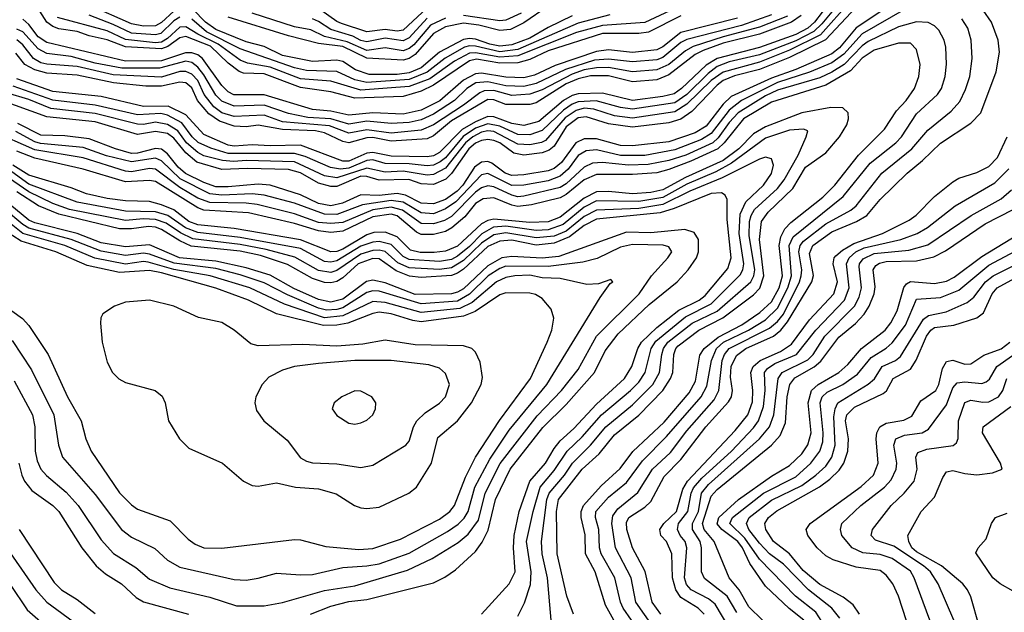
# Model space of a CAD drawing. Header units: inches. Extents: x 884549 to 1028252, y 526810 to 653624.
# Tile 109 of 256: x 942180 to 945441, y 556676 to 558638. Entities that reach past the tile are written whole.
import ezdxf

# ---------------------------------------------------------------- set-up
doc = ezdxf.new("R2010")
doc.units = ezdxf.units.IN
doc.header["$MEASUREMENT"] = 0
doc.layers.add('A9545', color=7, linetype='Continuous')

msp = doc.modelspace()

# ---------------------------------------------------------------- linework, layer by layer
at = {"layer": 'A9545', "color": 5}
for points, elevation in [([(944930, 558737.8), (944836.2, 558623.8), (944810, 558599.1), (944750, 558568.2), (944630, 558521.6), (944530, 558498.2), (944490, 558482.9), (944459.8, 558460.2), (944389, 558390), (944350, 558363.3), (944210, 558341.6), (944170, 558347), (944089.1, 558369.1), (944030, 558366.2), (944010, 558358.4), (943981.3, 558338.7), (943910, 558270.7), (943870, 558256.7), (943830, 558257.4), (943770, 558285.7), (943730, 558293.7), (943690, 558278.8), (943649.2, 558250.8), (943590, 558180.6), (943572.7, 558167.3), (943550, 558156.6), (943530, 558153.7), (943470, 558161.1), (943390, 558161.4), (943350, 558173.5), (943330, 558172.1), (943270, 558146), (943242.8, 558142.8), (943209, 558149), (943125.4, 558185.4), (943090, 558195.5), (942870, 558195.2), (942812.8, 558212.8), (942771.5, 558231.5), (942751.6, 558250), (942717, 558297), (942670, 558321.6), (942647.1, 558327.1), (942570, 558323), (942430, 558355.4), (942290, 558371.3), (942158, 558418)], 3340), ([(944888.8, 558730), (944812.2, 558630), (944789.9, 558610.1), (944750, 558589.3), (944630, 558545.4), (944490, 558510), (944453, 558487), (944371.9, 558410), (944347, 558393), (944310, 558383.2), (944210, 558371), (944110, 558394.8), (944030, 558392.7), (944010, 558386.7), (943981.5, 558370), (943899, 558301), (943850, 558287.3), (943810, 558294.2), (943750, 558316.6), (943730, 558317.4), (943690, 558300.4), (943645.9, 558274.1), (943570, 558198.7), (943550, 558187.8), (943530, 558183.8), (943410, 558185.7), (943350, 558198.8), (943330, 558196.4), (943270, 558169.6), (943250, 558169.8), (943110, 558222.5), (943010, 558220.3), (942950, 558223.8), (942890, 558219.3), (942870, 558222.8), (942790, 558257.9), (942730, 558323), (942671.9, 558351.9), (942590, 558350.4), (942450, 558383.2), (942290, 558400.5), (942170, 558442.6)], 3320), ([(944930, 558698.4), (944831.7, 558588.3), (944730, 558536.8), (944630, 558497.2), (944510, 558464.7), (944470, 558437), (944390, 558357.9), (944350, 558333.1), (944210, 558311.5), (944150, 558319.3), (944082, 558342), (944050, 558345.5), (944022.7, 558337.3), (943986.9, 558313.1), (943921.8, 558238.2), (943908.7, 558231.3), (943870, 558223.9), (943830, 558225.4), (943750, 558267.4), (943730, 558269.7), (943710, 558265.7), (943680.5, 558250), (943656.6, 558230), (943590, 558146.6), (943550, 558125.1), (943530, 558122.8), (943450, 558136.5), (943390, 558133), (943330, 558146.9), (943230, 558114.9), (943190, 558121.4), (943090, 558167.6), (942931.5, 558171.5), (942888.2, 558168.2), (942852, 558172.1), (942790, 558187.1), (942770, 558197.8), (942732.7, 558230), (942703.6, 558270), (942670, 558291.3), (942630, 558298.4), (942590, 558291.1), (942570, 558292), (942430, 558327.3), (942283.6, 558343.7), (942210, 558374), (942135.8, 558395.8)], 3360), ([(945110, 558717.6), (944950, 558610.5), (944895.1, 558544.9), (944870, 558524.5), (944750, 558473), (944670, 558444.9), (944536.5, 558383.5), (944510, 558358.8), (944454, 558286), (944417, 558263), (944330, 558233.6), (944210, 558220.3), (944170, 558221.9), (944090, 558243.1), (944050, 558243.8), (944021.9, 558230), (943974.9, 558165.1), (943950, 558145.3), (943930, 558137.6), (943850, 558124), (943810, 558122.6), (943788.2, 558130), (943743.3, 558163.3), (943730, 558168.6), (943710, 558166.2), (943686.2, 558150), (943647.6, 558090), (943629.3, 558070), (943590, 558042.4), (943550, 558028.2), (943510, 558030.1), (943457.3, 558057.3), (943430, 558062.8), (943370, 558056.2), (943310, 558058.2), (943249.5, 558030.5), (943210, 558021.9), (943170, 558030), (943110, 558058.6), (943010, 558090.1), (942970, 558093.8), (942870, 558084.2), (942830, 558085.1), (942790, 558098.5), (942728.7, 558128.7), (942705.1, 558150), (942670, 558193.8), (942650, 558208.9), (942630, 558211.4), (942570, 558195.9), (942550, 558195), (942497.2, 558210), (942410, 558243.5), (942330, 558253.8), (942250, 558255.8), (942174.3, 558294.3)], 3420), ([(944950, 558679.8), (944848.2, 558571.8), (944730, 558512.3), (944630, 558473.1), (944547.4, 558452.6), (944510, 558436.2), (944490, 558421.4), (944406, 558334), (944370, 558309.1), (944330, 558296.1), (944210, 558281.7), (944130, 558293.2), (944056.3, 558316.3), (944030, 558313.2), (943990, 558283.3), (943950, 558219.7), (943934, 558206), (943910, 558197.3), (943850, 558189.2), (943816.6, 558196.6), (943770, 558230), (943750, 558238.1), (943730, 558241.5), (943710, 558238.4), (943690, 558229.3), (943667.1, 558210), (943610, 558129.3), (943591.2, 558110), (943550, 558092.3), (943510, 558094.4), (943468.5, 558108.5), (943370, 558106.9), (943330, 558119.1), (943310, 558119.7), (943230, 558086.2), (943210, 558085.3), (943170, 558096.4), (943110, 558131.2), (943070, 558142.2), (942934.1, 558145.9), (942850, 558141.7), (942766.6, 558166.6), (942730, 558197.3), (942690, 558246), (942670, 558260.8), (942630, 558267.8), (942570, 558258.2), (942430, 558300.3), (942270, 558316.8), (942112.7, 558372.7)], 3380), ([(945110, 558671.8), (944970, 558590.7), (944910, 558524.1), (944870, 558495), (944795.4, 558464.6), (944689.9, 558430.1), (944570, 558370.9), (944530, 558338.6), (944470, 558261), (944438.4, 558241.6), (944350, 558207.5), (944250, 558188.6), (944170, 558188.7), (944090, 558207.7), (944056, 558204), (944030, 558188.2), (943996.4, 558143.6), (943970, 558120), (943930, 558104.4), (943850, 558090), (943810, 558089.6), (943730, 558128.3), (943710, 558124.1), (943624.5, 558035.5), (943590, 558011.4), (943550, 557995.8), (943510, 557998.4), (943450, 558033.5), (943410, 558039.2), (943315.1, 558024.9), (943230, 557993.2), (943190, 557993.9), (943090, 558030.3), (942990, 558057.2), (942950, 558061), (942850, 558056.8), (942810, 558061.3), (942711.6, 558111.6), (942650, 558171.1), (942630, 558179.8), (942550, 558167.3), (942467.5, 558187.5), (942390, 558215), (942248.5, 558228.5), (942230, 558233.6), (942167.6, 558267.6)], 3440), ([(944369.5, 558650.5), (944263, 558597), (944230, 558592), (944110, 558592.1), (943930, 558534.9), (943870, 558506), (943830, 558495.5), (943770, 558494.4), (943693, 558507), (943670, 558502.3), (943550, 558420.9), (943510, 558401), (943450, 558383.8), (943290, 558378.4), (943210, 558398.9), (943110, 558413.1), (942990, 558459), (942921.4, 558461.4), (942906.9, 558466.9), (942870, 558493.7), (942812, 558550), (942730, 558581.8), (942710, 558578.3), (942670.6, 558549.4), (942650, 558541.6), (942530, 558547.9), (942470, 558571.7), (942410, 558584.4), (942370, 558598.9), (942310, 558607.6), (942290, 558615.7), (942270, 558630.2), (942231.8, 558690)], 3180), ([(944350, 558675.2), (944250.8, 558629.2), (944110, 558619.1), (944024.3, 558595.7), (943830, 558518), (943770, 558513.6), (943690, 558528.3), (943670, 558526.9), (943619.8, 558500.2), (943537.8, 558442.1), (943470, 558416.4), (943310, 558404.4), (943210, 558434.5), (943110, 558441.8), (943010, 558480.5), (942934.4, 558494.4), (942910, 558504.5), (942837.1, 558557.1), (942769.7, 558589.7), (942730, 558614.9), (942710, 558612.7), (942670, 558575.8), (942650, 558564), (942630, 558561.6), (942530, 558572.1), (942470, 558601.5), (942305.1, 558645.1)], 3160), ([(942690, 558666.1), (942650, 558628.7), (942630, 558618.1), (942590, 558617.1), (942550, 558624.4), (942410, 558685.6)], 3120), ([(944010, 558651.1), (943930, 558612.1), (943870, 558576.7), (943810, 558555.1), (943770, 558550.3), (943736.6, 558556.6), (943690, 558573.2), (943670, 558576), (943650, 558572.7), (943570, 558530.5), (943510, 558478.8), (943470, 558462.1), (943430, 558456.3), (943337.1, 558457.1), (943292.3, 558472.4), (943250, 558500), (943230, 558503.5), (943150, 558499.5), (943050, 558519.7), (942990, 558549.3), (942930, 558564.2), (942830, 558605.8), (942795.7, 558630), (942753.1, 558673.1)], 3120), ([(943930, 558682.3), (943850, 558627.3), (943805.2, 558605.2), (943770, 558601.8), (943700.1, 558620.1), (943650, 558626.2), (943590, 558614.5), (943550, 558592.1), (943490, 558523.1), (943470, 558509.8), (943450, 558503.8), (943330, 558510.8), (943250, 558549.4), (943170, 558559.3), (943070, 558585), (942870, 558646.1)], 3080), ([(943530, 558677.2), (943450, 558603.2), (943430, 558600), (943390, 558605.8), (943330, 558597.5), (943245.4, 558625.4), (943230, 558631.8), (943170, 558674.5)], 3020), ([(944302.9, 556670), (944274.9, 556710), (944251.5, 556811.5), (944209.6, 556890), (944190.6, 556950), (944190, 556973), (944197.9, 556990), (944250, 557024.2), (944270, 557043.3), (944314.7, 557125.3), (944370, 557181.6), (944452, 557290), (944527.3, 557372.7), (944537.7, 557390), (944541.1, 557410), (944534.1, 557454.1), (944536.3, 557490), (944553.5, 557526.5), (944584.5, 557550), (944676.3, 557590), (944700.9, 557610), (944722.8, 557637.2), (944803.7, 557770), (944808.6, 557791.4), (944795.7, 557864.3), (944806.3, 557890), (944870, 557935.7), (944951.3, 557970), (944986.1, 557990), (945030, 558042.9), (945118.7, 558130), (945170, 558171.5), (945230, 558229.3), (945330, 558295.2), (945363.1, 558330), (945414.2, 558465.8), (945425.4, 558530), (945420.8, 558570), (945399, 558630), (945371.2, 558670)], 3420), ([(944233.5, 556610), (944178.9, 556690), (944169.7, 556710), (944150.8, 556790), (944106.1, 556870), (944100.7, 556890), (944098.5, 556950), (944086.9, 556990), (944088.6, 557010), (944130, 557056.8), (944190, 557105.4), (944242.7, 557177.3), (944322.2, 557257.8), (944437.1, 557390), (944455.2, 557424.8), (944471.2, 557510), (944488, 557550), (944510.9, 557570), (944594.1, 557610), (944650, 557643.9), (944690, 557682.5), (944723.5, 557750), (944736.2, 557790), (944728.6, 557890), (944741.2, 557918.8), (944907.6, 558052.4), (944996.9, 558163.1), (945081.7, 558230), (945100.5, 558250), (945150, 558326.3), (945219.9, 558390), (945233.2, 558410), (945245, 558450), (945249.5, 558490.5), (945247.3, 558547.3), (945241.7, 558570), (945223.6, 558603.6), (945210, 558617.6), (945188.7, 558628.7), (945150, 558631.1), (945090, 558613.8), (944990, 558565.8), (944970, 558551.2), (944910.7, 558489.3), (944870, 558464.1), (944830, 558445.2), (944690, 558404.4), (944650, 558386), (944559.8, 558330), (944530, 558297.8), (944493.6, 558246.4), (944475.9, 558230), (944386.1, 558190), (944330, 558171.6), (944261.7, 558158.3), (944196.6, 558156.6), (944110, 558165.1), (944077, 558163), (944050, 558149.5), (943990, 558094.6), (943970, 558082.9), (943850, 558053.8), (943830, 558051.6), (943810, 558056.9), (943750, 558084.5), (943730, 558087.7), (943710, 558081.5), (943690, 558066.5), (943610, 557986.6), (943586.8, 557973.2), (943550, 557961.7), (943510, 557963.3), (943447.3, 558007.3), (943410, 558017.5), (943350, 558008.5), (943250, 557966.9), (943210, 557962.9), (943170, 557966.6), (943090, 557995), (942966.2, 558026.2), (942930, 558030.7), (942810, 558032.6), (942770, 558046.9), (942710, 558083), (942630, 558143.2), (942610, 558145.7), (942550, 558134), (942530, 558136.6), (942390, 558180.8), (942230, 558207.2), (942088.6, 558268.6)], 3460), ([(944768.4, 558651.6), (944736.1, 558630), (944630, 558590.1), (944510, 558560.1), (944443.6, 558536.4), (944417.6, 558522.4), (944330, 558455), (944290, 558438.4), (944210, 558432.7), (944130, 558451.7), (944070, 558452.4), (944030, 558442.4), (943990, 558425.7), (943890, 558362.8), (943870, 558356.8), (943790, 558357.5), (943750, 558373), (943730, 558373.8), (943610, 558303.3), (943550, 558253.1), (943530, 558244.1), (943410, 558235.3), (943350, 558247.8), (943330, 558247.3), (943270, 558230.8), (943250, 558235), (943190, 558263.2), (943159.4, 558270), (943050, 558274), (942970, 558288.4), (942930, 558282.9), (942890, 558285), (942841.9, 558301.8), (942805.9, 558325.9), (942768.9, 558370), (942750, 558412.4), (942730, 558429.5), (942710, 558431.3), (942650, 558417.4), (942597.8, 558417.8), (942491.2, 558428.8), (942370, 558454), (942270, 558461.5), (942230, 558472.5), (942197.3, 558490), (942166.8, 558526.8)], 3280), ([(944670, 558653.9), (944570, 558618.9), (944390, 558572.8), (944370, 558562.9), (944310, 558512.3), (944290, 558505.5), (944210, 558498.2), (944130, 558507.8), (944083.6, 558503.6), (943987.3, 558472.7), (943890, 558426.5), (943850, 558417.1), (943790, 558419.5), (943730, 558432.4), (943691, 558429), (943660.4, 558410), (943620.3, 558370), (943550, 558325.2), (943510, 558306.7), (943470, 558297.3), (943410, 558293.9), (943330, 558301.9), (943270, 558292), (943210, 558309.7), (943134.4, 558314.4), (943070, 558327), (942990, 558355.4), (942890, 558351.4), (942850, 558368.5), (942830, 558388.3), (942790, 558455.9), (942770, 558480.4), (942750, 558496.1), (942730, 558501), (942642.8, 558477.2), (942517.8, 558477.8), (942430, 558493.8), (942350, 558516.2), (942270, 558526), (942241.4, 558541.4), (942190, 558597.6), (942170, 558606.5)], 3240), ([(944722.6, 558650), (944630, 558612.8), (944510, 558581.3), (944411, 558549), (944385.2, 558534.8), (944330, 558489.8), (944290, 558471.8), (944210, 558465.6), (944130, 558479.5), (944090, 558479.1), (944050, 558471.8), (944010, 558458), (943910, 558405.8), (943870, 558391), (943810, 558387.2), (943750, 558403.6), (943717.8, 558402.2), (943703.7, 558396.3), (943650, 558354.9), (943550, 558289.4), (943510, 558272.2), (943410, 558262.5), (943330, 558273.7), (943270, 558261.8), (943206.2, 558286.2), (943050, 558300.4), (942990, 558321.9), (942890, 558317.9), (942850, 558330), (942823.5, 558350), (942791.5, 558390), (942770, 558437.1), (942750, 558457.3), (942730, 558466.5), (942710, 558466.3), (942650, 558448.2), (942490, 558455.2), (942370, 558482.9), (942270.3, 558490.3), (942250, 558495.5), (942225.5, 558510), (942190, 558554.9), (942170, 558571)], 3260), ([(944557, 558643), (944370, 558595.2), (944310, 558548.1), (944290, 558537.7), (944210, 558529.5), (944130, 558538.1), (944090, 558533.1), (943953.9, 558486.1), (943885.4, 558454.6), (943850, 558445.7), (943790, 558447.7), (943710, 558460.6), (943690, 558458.5), (943650, 558437.7), (943571, 558369), (943510, 558338.8), (943450, 558324.8), (943350, 558329.1), (943270, 558321.8), (943210, 558334.9), (943150, 558340.7), (942990, 558389.3), (942889.4, 558389.4), (942870, 558399.2), (942850, 558419.9), (942785.2, 558510), (942770, 558521.3), (942750, 558528.4), (942728.7, 558528.7), (942650, 558502.1), (942530, 558500.4), (942270, 558562.3), (942241.5, 558581.5), (942210, 558621.6), (942190, 558639.5)], 3220), ([(942710, 558646.9), (942690, 558633.7), (942647.7, 558592.3), (942630, 558587.5), (942550, 558593.6), (942490, 558622.2), (942410, 558652.5)], 3140), ([(944134.2, 558654.2), (944030, 558626.9), (943830, 558539.6), (943770, 558531.9), (943690, 558549.9), (943670, 558551.2), (943653.2, 558546.8), (943589, 558511), (943530, 558464.1), (943470, 558440.5), (943330, 558430.3), (943290, 558439.1), (943230, 558466.4), (943130, 558469.3), (943090, 558478.3), (942910, 558541), (942798.2, 558598.2), (942750, 558639.4)], 3140), ([(943590, 558643.5), (943540.5, 558619.5), (943485.5, 558554.6), (943470, 558542.2), (943450, 558534.9), (943390, 558544.9), (943330, 558536.4), (943264.6, 558564.6), (943190, 558582.1), (943143.9, 558603.9), (943090, 558614.2), (942950, 558660.1)], 3060), ([(943530, 558642.6), (943470, 558578.4), (943450, 558568.1), (943390, 558576.6), (943330, 558564.9), (943310, 558569.5), (943283.1, 558583.1), (943210, 558605.1), (943170, 558632.3), (943150, 558640.5)], 3040), ([(943840.5, 558659.5), (943790, 558636), (943770, 558634.3), (943650, 558652)], 3060), ([(944306.8, 556586.8), (944221, 556710), (944205.4, 556790), (944153.7, 556890), (944141.6, 556970), (944144.2, 556995.8), (944161, 557019), (944227.5, 557072.5), (944275.8, 557150), (944335.2, 557204.8), (944390, 557277), (944480.3, 557379.7), (944495.7, 557410), (944507, 557510), (944513.7, 557530), (944529.5, 557550), (944663.2, 557616.8), (944690, 557638.7), (944710, 557663.5), (944762.8, 557770), (944768.6, 557790), (944770.1, 557810), (944760.8, 557870), (944765.3, 557890), (944775.6, 557904.4), (944850, 557962.6), (944932.1, 558007.9), (944950, 558022), (945035.5, 558130), (945134.5, 558210), (945187.5, 558272.5), (945264.5, 558335.5), (945293.2, 558366.8), (945312.8, 558407.2), (945326.5, 558450), (945334.5, 558510), (945331.7, 558570), (945320.6, 558610), (945300.3, 558640.3)], 3440), ([(944169.5, 556610), (944119.9, 556699.9), (944085.5, 556810), (944053.4, 556870), (944052.5, 556932.5), (944039.5, 556990), (944039.3, 557010), (944047.4, 557030), (944105.4, 557094.6), (944168.2, 557151.8), (944211.1, 557208.9), (944313.9, 557306.1), (944397.5, 557402.5), (944418.2, 557441.8), (944432.7, 557527.3), (944446.5, 557550), (944493.1, 557586.9), (944572.1, 557627.9), (944631.5, 557668.5), (944670, 557703.5), (944695, 557750), (944706.3, 557790), (944695.6, 557890), (944700.5, 557919.5), (944714, 557946), (944733.6, 557966.4), (944839.4, 558050), (944879.6, 558090), (944958.3, 558190), (945044, 558276), (945084, 558336), (945115.5, 558370), (945143.3, 558410), (945158.2, 558450), (945162.2, 558490), (945150, 558539.1), (945130, 558559.9), (945090, 558559.8), (945010, 558536.8), (944970, 558510.2), (944931.6, 558468.4), (944850, 558420.7), (944670, 558365.4), (944577.1, 558310), (944512.7, 558230), (944491.7, 558210), (944402.3, 558170), (944330, 558141.6), (944290, 558131.5), (944210, 558125.1), (944090, 558125.6), (944050, 558108.2), (943990, 558059.5), (943970, 558048.5), (943875.1, 558024.9), (943830, 558019.8), (943810, 558023.7), (943750, 558048.4), (943714.9, 558045.1), (943690, 558029.2), (943654.1, 557985.9), (943611, 557949), (943590, 557937.1), (943550, 557927.2), (943510, 557927.2), (943494.2, 557934.2), (943430, 557988.5), (943410, 557994.2), (943350, 557985.2), (943250, 557938.1), (943210, 557934), (943170, 557939.5), (943090, 557963.4), (942938.3, 557998.3), (942790, 558007.6), (942770, 558014.9), (942630, 558102), (942610, 558106), (942530, 558101.6), (942390, 558143.6), (942230, 558179.7), (942170, 558202.8)], 3480), ([(944014.1, 556670), (943992.3, 556730), (943959.5, 556870), (943957.9, 557010), (943964.2, 557050), (944043, 557150), (944098.8, 557201.2), (944150, 557263.4), (944230.7, 557329.3), (944310.2, 557410), (944335.8, 557450), (944343.1, 557470), (944346.6, 557530), (944352.8, 557550), (944361.2, 557558.8), (944429.5, 557610.5), (944508.8, 557651.2), (944610, 557727.1), (944630.9, 557749.1), (944644.9, 557790), (944629.8, 557910), (944636.3, 557970), (944658.7, 558001.3), (944740.5, 558079.5), (944782.1, 558150), (944850, 558197.6), (944895.3, 558250), (944919.7, 558290), (944925.4, 558310), (944924, 558330), (944906.2, 558346.2), (944866.8, 558346.8), (944770, 558330), (944650, 558282.9), (944610, 558259.9), (944561.9, 558210), (944510, 558172), (944384.6, 558115.4), (944310, 558074.4), (944270, 558065.7), (944210, 558061), (944130, 558068.9), (944090, 558067.6), (944050, 558047.1), (943970, 557983.8), (943930, 557969), (943870, 557966.7), (943750, 557977.8), (943730, 557973.7), (943710, 557962), (943630, 557888.3), (943590, 557871.4), (943552.6, 557867.4), (943506.8, 557866.8), (943474.5, 557874.5), (943430, 557918.7), (943390, 557935), (943353.1, 557933.1), (943330, 557925.6), (943250, 557878.8), (943230, 557870.6), (943210, 557869.8), (943110, 557909.2), (942890, 557947.2), (942770, 557959.2), (942740.4, 557970), (942690, 558008.6), (942650, 558025.6), (942610, 558036.1), (942530, 558038.4), (942470, 558045.6), (942401, 558061), (942350, 558081.3), (942210, 558123.7), (942156.8, 558156.8)], 3520), ([(943939.7, 556650), (943927.6, 556790), (943910.4, 556870), (943907.7, 556910), (943926.3, 557050), (943933.7, 557070), (943984.1, 557130), (944010.4, 557170), (944070.9, 557229.1), (944121.3, 557290), (944210, 557362.6), (944276.6, 557430), (944298.5, 557470), (944306.7, 557530), (944312.3, 557550), (944326.3, 557570), (944407, 557633), (944490, 557672.8), (944601.6, 557770), (944611.9, 557790), (944614.2, 557810), (944596.2, 557923.8), (944597.2, 557970), (944602.4, 557990), (944613.8, 558010), (944690, 558079.1), (944712.3, 558107.7), (944758.3, 558190), (944784.7, 558250), (944789.7, 558270), (944775.7, 558275.7), (944730, 558272), (944650, 558245.5), (944537.1, 558162.9), (944485.8, 558134.2), (944390, 558093.6), (944310, 558049.3), (944230, 558035.8), (944090, 558038.7), (944050, 558017.1), (943979.8, 557960.2), (943930, 557942.4), (943890, 557940.4), (943790, 557954.1), (943749.3, 557950.7), (943710.4, 557929.6), (943670, 557887.5), (943630, 557855.6), (943610, 557844.5), (943570, 557837.3), (943470, 557844.1), (943450, 557854.2), (943410, 557893.8), (943370, 557903.3), (943350, 557901.8), (943310, 557888.4), (943230, 557839.8), (943210, 557835.7), (943190, 557837.9), (943110, 557881), (942910, 557917.4), (942770, 557933.5), (942729, 557949), (942670.3, 557990.3), (942630, 558002.2), (942530, 558004.2), (942370, 558034.4), (942210, 558093.9), (942154.4, 558134.4)], 3540), ([(944446.9, 556670), (944427.1, 556690), (944370, 556725.3), (944353.4, 556750), (944341.6, 556790), (944339.4, 556870), (944322.1, 556910), (944303.7, 556930), (944300.1, 556950), (944312.8, 556970), (944355, 557010), (944376.4, 557083.6), (944391.2, 557110), (944550, 557277.8), (944591.6, 557330), (944607.5, 557372.5), (944608.3, 557410), (944600.9, 557470), (944609, 557490), (944631.9, 557510), (944700, 557540), (944735.7, 557564.3), (944796.1, 557643.9), (944876, 557730), (944888.8, 557770), (944874.5, 557830), (944877.7, 557850), (944883.4, 557856.6), (944904.6, 557875.4), (944942.4, 557897.6), (945037.5, 557930), (945126, 557974), (945149.3, 557990.7), (945210, 558052.2), (945270, 558101.1), (945290, 558113.5), (945350, 558132.4), (945390, 558151.9), (945418.5, 558181.5), (945450.9, 558250)], 3380), ([(943830, 556662.9), (943852.4, 556707.6), (943871.8, 556768.2), (943874.2, 556810), (943858.9, 556910), (943880.3, 557010), (943904.2, 557090), (943950, 557145.4), (943993.2, 557210), (944042.8, 557257.2), (944106.7, 557330), (944203.3, 557410), (944230, 557437.9), (944251.4, 557470), (944271.4, 557550), (944286.8, 557573.2), (944385.2, 557654.8), (944470, 557697.8), (944566.3, 557793.7), (944575.4, 557810), (944578.1, 557830), (944562.6, 557930), (944565.7, 557994.3), (944584.5, 558035.5), (944643.4, 558090), (944670, 558128.3), (944676.3, 558156.3), (944670, 558177.1), (944650, 558182.4), (944630, 558176.6), (944506, 558114), (944399, 558070), (944310, 558026.2), (944230, 558013.1), (944090, 558007.5), (944050, 557986.8), (943990, 557937.6), (943950, 557921.7), (943890, 557915.8), (943790, 557932.8), (943750, 557925.4), (943710, 557898.6), (943650, 557840.5), (943610, 557816.3), (943570, 557811.1), (943470, 557816.6), (943432.8, 557832.8), (943390.1, 557870.1), (943370, 557874.8), (943350, 557873.9), (943310, 557861.9), (943230, 557808.2), (943210, 557801.3), (943170, 557807.5), (943091.7, 557851.7), (942996.7, 557876.7), (942910, 557894.3), (942752.9, 557912.9), (942712.2, 557932.2), (942664.7, 557964.7), (942630, 557976), (942590, 557978.8), (942530, 557973.4), (942345.5, 558010), (942290, 558029.5), (942210, 558068.5), (942110, 558136.7)], 3560), ([(944562.9, 556570), (944482.9, 556702.9), (944461.2, 556721.2), (944403.8, 556750), (944388.1, 556768.1), (944381.4, 556790), (944389.7, 556890), (944384, 556910), (944367, 556930), (944358.2, 556950), (944362.1, 556970), (944393.1, 557010), (944403.4, 557070), (944412, 557088), (944439.4, 557120.6), (944537.5, 557210), (944610, 557286.5), (944626.7, 557310), (944643, 557357), (944649.3, 557410), (944647, 557470), (944657, 557483), (944680.7, 557499.3), (944752.2, 557530), (944817, 557610), (944911.6, 557710), (944927.1, 557750), (944918.3, 557830), (944926.8, 557850), (944949.4, 557870), (944977.2, 557882.8), (945098.3, 557910), (945152.6, 557930), (945186.9, 557950), (945278.1, 558021.9), (945410, 558097.9), (945455.8, 558144.2)], 3360), ([(944555, 556675), (944522.6, 556730), (944447.6, 556787.6), (944437.9, 556810), (944438.4, 556890), (944434, 556910), (944407.8, 556950), (944407.9, 556970), (944428.2, 557010), (944438.4, 557070), (944461.3, 557098.7), (944630.5, 557250), (944663.4, 557290), (944678, 557330), (944692.5, 557450), (944704.9, 557470), (944790, 557512.3), (944808.4, 557530), (944846.9, 557590), (944945.3, 557690), (944960.5, 557719.5), (944967.9, 557750), (944960.5, 557819.5), (944961.2, 557830), (944973.2, 557846.8), (945010, 557863.6), (945125.2, 557874.8), (945187.2, 557892.8), (945330.7, 557989.3), (945430, 558044.4), (945465, 558075)], 3340), ([(943143, 556670), (943210, 556696.4), (943270, 556711.5), (943330, 556718.4), (943550, 556774), (943587.8, 556792.2), (943623.4, 556816.6), (943690, 556877.6), (943711.8, 556908.2), (943731.9, 556948.1), (943755.3, 557050), (943804.1, 557150), (943912.1, 557287.9), (943990, 557363.9), (944083.6, 557470), (944118.8, 557541.2), (944161.8, 557598.2), (944265.2, 557694.8), (944357, 557770), (944393.9, 557810), (944421.8, 557850), (944428.5, 557870), (944428, 557910), (944413.9, 557933.9), (944383, 557943), (944270, 557932.4), (944190, 557934.5), (943965.6, 557854.4), (943910, 557848.7), (943810, 557854.2), (943777.2, 557850), (943730, 557823.6), (943650, 557747), (943630, 557735.5), (943610, 557730.8), (943490, 557727.7), (943390, 557766.6), (943350, 557775.9), (943328.7, 557771.3), (943250, 557712.4), (943210, 557702.7), (943170, 557712.1), (943088.2, 557748.2), (943010, 557792.1), (942930, 557816.2), (942830, 557838.9), (942709.7, 557849.7), (942610, 557892.8), (942530, 557886.4), (942450, 557899.3), (942370, 557930.6), (942230, 557966), (942210, 557974.7), (942090, 558072.6)], 3620), ([(943709.9, 556670.1), (943801.3, 556770), (943820.6, 556810), (943814.9, 556890), (943817.1, 556930), (943834.1, 557010), (943869.4, 557110.6), (943921.7, 557170), (943950, 557218.6), (943970, 557243.6), (944015.4, 557284.6), (944090, 557364.7), (944182.6, 557450), (944207, 557490), (944227.2, 557550), (944239.1, 557570), (944290, 557618.7), (944363.4, 557676.6), (944430, 557709.7), (944450, 557724.8), (944525.3, 557814.7), (944535.8, 557850), (944523.6, 557976.4), (944523, 558043), (944516.9, 558056.9), (944504.3, 558064.3), (944470, 558063.1), (944347.3, 558012.7), (944301.1, 557998.9), (944090, 557977.5), (944050, 557956.6), (944001.4, 557918.6), (943950, 557897.7), (943890, 557892.1), (943810, 557908.6), (943770, 557904.9), (943730, 557886.7), (943650, 557812.4), (943630, 557798.5), (943610, 557791.6), (943510, 557784.7), (943470.8, 557789.2), (943427, 557807), (943370, 557846.1), (943350, 557847), (943301.3, 557830), (943250, 557783.4), (943230, 557771.1), (943210, 557766.5), (943190, 557767.9), (943150, 557780.9), (943067.4, 557827.4), (942977.2, 557857.2), (942910, 557872.1), (942748.1, 557888.1), (942710, 557905.4), (942650, 557943.8), (942630, 557950.9), (942606.3, 557953.7), (942550, 557946), (942510, 557945.7), (942310, 557993.8), (942242, 558022), (942170, 558068)], 3580), ([(942162.1, 557442.1), (942222, 557330), (942230.1, 557290.1), (942230.8, 557210), (942237.8, 557177.8), (942250, 557150.2), (942268.5, 557128.5), (942333.6, 557073.6), (942374.2, 557030), (942450, 556916.4), (942490.8, 556870.8), (942564.6, 556824.6), (942610, 556785.8), (942677.3, 556757.3), (942810, 556725.9), (942898, 556698), (942990, 556697.8), (943050, 556709), (943190, 556747.9), (943290, 556764.1), (943464.2, 556815.8), (943546, 556854), (943632.3, 556907.7), (943665.7, 556934.3), (943699.3, 556980.7), (943721.4, 557070), (943771.7, 557168.3), (943893.6, 557326.4), (943974.1, 557410), (944030, 557479.6), (944090, 557590.1), (944232, 557730), (944272.8, 557790), (944326.7, 557850), (944340.2, 557870), (944330, 557886.2), (944311.3, 557891.3), (944210, 557894), (944170, 557884.4), (944092.1, 557847.9), (944045.2, 557834.8), (943930, 557821.3), (943790, 557821.6), (943770, 557814.7), (943731.8, 557790), (943670, 557729.3), (943630, 557705.7), (943510, 557697.4), (943370, 557739.8), (943350, 557740.9), (943330, 557734.7), (943250, 557684.2), (943230, 557678.3), (943196.6, 557676.6), (943170, 557682.9), (943066.9, 557726.9), (942990, 557767), (942910, 557793.8), (942830, 557814.8), (942691.6, 557831.6), (942610, 557861.9), (942590, 557865.4), (942530, 557857.2), (942450, 557871.5), (942350, 557910.8), (942210, 557947.5), (942190, 557959.5), (942130, 558011.2)], 3640), ([(944639.8, 556650), (944594.4, 556694.4), (944562.5, 556750), (944529.3, 556790), (944479.7, 556910), (944446.9, 556950), (944441.8, 556970), (944470, 557060.6), (944490, 557083.2), (944669.9, 557230), (944698.5, 557261.5), (944716.8, 557303.2), (944721.9, 557390), (944730.4, 557430), (944747.1, 557452.9), (944810.9, 557489.1), (944832.9, 557507.1), (944892.7, 557587.3), (944947.8, 557632.2), (944976.9, 557663.1), (944993.9, 557690), (945010, 557730), (945013.5, 557753.5), (945006.4, 557810), (945015.9, 557824.1), (945027.9, 557832.1), (945050, 557837), (945150, 557839.5), (945207.4, 557852.6), (945246.7, 557873.3), (945377.5, 557962.5), (945470.7, 558010)], 3320), ([(942155.6, 557575.6), (942218.6, 557478.6), (942292.7, 557330), (942308, 557230), (942321.6, 557190), (942430, 557066.5), (942517.2, 556950), (942550, 556924.7), (942627.8, 556887.8), (942670, 556848.4), (942710, 556825.7), (942890, 556784.2), (942930, 556782.6), (942970, 556789.6), (943030, 556805.8), (943110, 556799.8), (943150, 556801.6), (943250, 556824.3), (943330, 556829.5), (943370, 556836.6), (943470, 556872.4), (943596.7, 556943.3), (943632.1, 556967.9), (943651.9, 556988.1), (943665.3, 557010), (943687.2, 557090), (943736.6, 557183.4), (943801.3, 557278.7), (943925.7, 557430), (944102.2, 557717.8), (944135.8, 557764.2), (944144.5, 557770), (944138.3, 557778.3), (944096.5, 557763.5), (944058.4, 557761.6), (943970, 557780.8), (943910, 557783.6), (943870, 557791.9), (943820.3, 557790), (943790, 557784.3), (943759.5, 557770), (943678.3, 557701.7), (943637.9, 557682.1), (943510, 557668.9), (943390, 557702.2), (943350, 557705), (943250, 557657.6), (943190, 557651.4), (943056.6, 557696.6), (942941.9, 557750), (942811.1, 557790), (942690, 557810.8), (942605.2, 557834.8), (942590, 557837), (942530, 557828.7), (942428.4, 557848.4), (942330, 557890.5), (942190.4, 557930.4), (942130, 557979)], 3660), ([(944776.7, 556650), (944728.5, 556688.5), (944650, 556762.8), (944597.7, 556837.7), (944573.7, 556890), (944558.9, 556910), (944505.2, 556950), (944490, 556968.9), (944495.6, 556990), (944560.2, 557050), (944670, 557127.2), (944730, 557161.9), (944770, 557200.8), (944790, 557230.7), (944801.8, 557270), (944791.6, 557370), (944802.3, 557410), (944823.9, 557430), (944893.2, 557470), (944923.2, 557496.8), (944967.7, 557550), (945046, 557610), (945065.4, 557634.6), (945086.3, 557673.7), (945108.7, 557751.3), (945116.7, 557763.3), (945130, 557771.4), (945210, 557764.4), (945250, 557772.3), (945274.5, 557785.5), (945366.2, 557853.8), (945590, 557990)], 3280), ([(942153.8, 557673.8), (942189.2, 557649.2), (942210, 557625.5), (942274.6, 557530), (942338.1, 557390), (942383.6, 557310), (942399.1, 557250), (942416.3, 557210), (942510, 557072), (942550, 557031.8), (942570, 557017.8), (942678.5, 556978.5), (942738.4, 556918.4), (942761.3, 556901.3), (942790, 556890.1), (942850, 556888.3), (943090, 556917.5), (943110, 556916.2), (943194.4, 556894.4), (943303.7, 556883.7), (943350, 556887.2), (943441.2, 556918.8), (943570, 556984.5), (943604.8, 557010), (943619.9, 557030), (943656.8, 557123.2), (943689.8, 557190.2), (943768.9, 557311.1), (943871.7, 557450), (943926.7, 557570), (943942.7, 557610), (943948.7, 557650), (943940, 557680), (943910, 557715), (943888.3, 557728.3), (943870, 557733.1), (943790, 557734.3), (943770, 557727.5), (943688.1, 557671.9), (943650, 557656.9), (943510, 557638.1), (943481.7, 557641.7), (943410, 557664.5), (943370, 557669.3), (943350, 557665.6), (943267, 557633), (943230, 557626.3), (943185.8, 557625.8), (943030, 557664.5), (942937.3, 557710), (942830, 557749.3), (942650, 557799.7), (942610, 557807.8), (942510, 557801.5), (942404, 557824), (942299.9, 557870), (942184.5, 557904.5), (942130, 557939.8)], 3680), ([(944846.8, 556630), (944816.5, 556676.5), (944749.7, 556729.7), (944630, 556852.3), (944582.1, 556922.1), (944532.3, 556970), (944541, 556990), (944643.2, 557070), (944750, 557124.4), (944800.6, 557170), (944830, 557210), (944839.7, 557240.3), (944840.9, 557270), (944830.8, 557370), (944837.6, 557390), (944854.7, 557405.3), (944906, 557430), (944955.2, 557464.8), (945000.5, 557519.5), (945049.6, 557550.4), (945070, 557568.6), (945113.6, 557626.4), (945150, 557712.8), (945230, 557718), (945290, 557742.9), (945390, 557825), (945512.5, 557890)], 3260), ([(944896.7, 556656.7), (944869.9, 556690), (944792, 556750), (944710, 556835), (944663.4, 556870), (944630, 556905.2), (944595, 556950), (944587.5, 556970), (944596.3, 556990), (944670, 557047), (944770, 557096.1), (944817.1, 557130), (944850, 557160.4), (944869.8, 557190.2), (944881.3, 557230), (944876.3, 557323.7), (944880.5, 557350), (944890.1, 557369.9), (944990, 557431.3), (945010.7, 557449.3), (945036.9, 557490), (945080.7, 557510), (945097.4, 557522.6), (945173.4, 557646.6), (945190, 557658.2), (945248.6, 557671.4), (945318.1, 557701.9), (945340.1, 557719.9), (945378.7, 557770), (945404.4, 557790), (945541.8, 557858.2)], 3240), ([(944961.7, 556670), (944940.8, 556700.8), (944906.8, 556726.8), (944830, 556768.3), (944775, 556815), (944730, 556869.7), (944676.2, 556910), (944651, 556950), (944647.7, 556970), (944660.1, 556990), (944687.6, 557012.4), (944828.5, 557091.5), (944863.3, 557116.7), (944893.7, 557146.3), (944910, 557170), (944922.2, 557210), (944924.5, 557250), (944914.5, 557310), (944918.9, 557330), (944944.7, 557355.3), (945040, 557400), (945050.5, 557409.5), (945073, 557450), (945130, 557481.5), (945149.3, 557510.7), (945183.6, 557590), (945197.5, 557610), (945210, 557619.4), (945273.5, 557626.5), (945350, 557650.5), (945372.3, 557667.7), (945400.5, 557730), (945417.4, 557750), (945510, 557801)], 3220), ([(945142.7, 556570), (945090.3, 556730), (945072, 556770), (945050, 556799.3), (945030, 556814.7), (944950, 556826), (944874.6, 556850), (944850, 556863.6), (944821.2, 556890), (944790.4, 556930), (944785.2, 556950), (944797.8, 556970), (944967, 557093), (945007.2, 557130), (945023.1, 557170), (945016.7, 557250), (945019.2, 557270), (945029.2, 557290), (945050, 557302.1), (945107.8, 557312.2), (945134.6, 557325.4), (945164, 557376), (945214.5, 557410), (945224.3, 557430), (945236.6, 557483.4), (945250, 557506.1), (945270, 557510.8), (945310, 557497.9), (945330, 557498.3), (945373.1, 557526.9), (945430, 557548.8), (945459.6, 557570)], 3180), ([(945193.9, 556650), (945142.5, 556790), (945130, 556811.9), (945070, 556854.3), (945030, 556867.2), (944972.9, 556872.9), (944936.9, 556890), (944902.3, 556930), (944898, 556950), (944903.2, 556970), (944965.3, 557030), (945044, 557090), (945065.7, 557114.3), (945082.9, 557150), (945084.9, 557170), (945075.3, 557230), (945081.6, 557250), (945110, 557262.7), (945169.4, 557270.6), (945190, 557282.5), (945250, 557363.4), (945270, 557419.5), (945284.4, 557435.6), (945310, 557439), (945366.8, 557433.2), (945380.8, 557439.2), (945391.7, 557448.3), (945415.9, 557490), (945530.6, 557570)], 3160), ([(945273.7, 556650), (945222.3, 556770), (945196.3, 556810), (945173.6, 556830), (945074.7, 556894.7), (945014.7, 556914.7), (945000.2, 556930), (945004.2, 556950), (945066, 557030), (945109.7, 557070.3), (945142.5, 557110), (945152.4, 557150), (945147.4, 557190), (945154.7, 557205.3), (945184.1, 557215.9), (945271.9, 557228.1), (945282.8, 557237.2), (945288.1, 557251.9), (945289.2, 557310), (945310, 557371.1), (945330, 557378.4), (945370, 557371.6), (945390, 557373), (945421.6, 557390), (945436.5, 557410), (945449.2, 557450)], 3140), ([(945357.9, 556630), (945330, 556727.9), (945319, 556750), (945303.8, 556770), (945233.2, 556830), (945150, 556876.3), (945134.8, 556890), (945124.2, 556910), (945121.5, 556930), (945165.6, 557010), (945210, 557057.8), (945237.4, 557122.6), (945250, 557141.1), (945270, 557145.8), (945310, 557135.1), (945350, 557130.8), (945401.6, 557138.4), (945434, 557150), (945428.4, 557170), (945369.1, 557270), (945371.1, 557290), (945462.3, 557357.7)], 3120), ([(942176.9, 557170), (942186.6, 557130), (942196.2, 557110), (942220.2, 557079.8), (942290, 557030), (942309.6, 557010), (942385.6, 556890), (942433.7, 556830), (942463.9, 556803.9), (942517.7, 556770), (942565.4, 556725.4), (942590, 556711.3), (942739.2, 556670)], 3620), ([(945470, 556746.5), (945427.3, 556770), (945403, 556790), (945346.8, 556873.2), (945354.3, 556890), (945380.7, 556919.3), (945398.1, 556970), (945411.9, 556990), (945450, 557003.8)], 3080), ([(942092.5, 556952.5), (942233.1, 556750), (942269.4, 556709.4), (942373.2, 556633.2)], 3560), ([(942178.3, 556950), (942294.4, 556774.4), (942318.7, 556750), (942370, 556718.4), (942430, 556672.5)], 3580), ([(942148.4, 556768.4), (942204.8, 556684.8), (942310, 556593)], 3540)]:
    msp.add_lwpolyline(points, dxfattribs=dict(at, elevation=elevation))
for points, elevation in [([(942610, 557709.4), (942530, 557703.4), (942493.7, 557690), (942455.5, 557664.5), (942448.7, 557651.3), (942447.1, 557632.9), (942453.3, 557570), (942470, 557504.2), (942487.5, 557470), (942508.7, 557448.7), (942530, 557436.9), (942628.4, 557410), (942652, 557392), (942661.6, 557370), (942672.4, 557310), (942709.1, 557250), (942739.7, 557219.7), (942851.7, 557170), (942920.9, 557110), (942950, 557096), (942970, 557093.4), (943030, 557104.3), (943093.4, 557090), (943170, 557084.7), (943228.4, 557068.4), (943288.3, 557030), (943310, 557022.1), (943330, 557019.7), (943370, 557024.7), (943468.6, 557070), (943493.7, 557090), (943543.7, 557170), (943565.1, 557254.9), (943630.2, 557309.8), (943676.3, 557370), (943708, 557430), (943713.3, 557453.3), (943704.6, 557504.6), (943690, 557537.2), (943677.3, 557550), (943650, 557558.5), (943490, 557562), (943390, 557577.2), (943316.3, 557563.7), (943230, 557557.6), (943116.9, 557563.1), (942970, 557558.7), (942945.4, 557565.4), (942890, 557610.4), (942850, 557635.8), (942772.6, 557652.6), (942690, 557689.4)], 3720), ([(943290, 557510.2), (943170, 557500.1), (943090.6, 557490), (943050, 557477.8), (943004.9, 557455.1), (942982.6, 557430), (942961.7, 557390), (942958.3, 557370), (942964.2, 557344.2), (942988.5, 557310), (943066.1, 557246.1), (943110, 557187.8), (943130, 557176.3), (943150, 557171.4), (943230, 557168.1), (943310, 557155.7), (943350, 557163.2), (943459.2, 557230), (943470, 557243.1), (943483.8, 557290), (943495, 557310), (943523.3, 557336.7), (943570, 557368.7), (943589.8, 557390), (943603.7, 557430), (943590, 557467.1), (943570, 557484.3), (943535, 557495), (943410, 557509.4)], 3740), ([(943290, 557409.8), (943247, 557390), (943221.3, 557370), (943214.9, 557350), (943230, 557327.2), (943270, 557302.4), (943290, 557299.5), (943310, 557303.1), (943330, 557312), (943349.6, 557330), (943358.7, 557350), (943359.1, 557370), (943346.3, 557390), (943310, 557407.9)], 3760)]:
    msp.add_lwpolyline(points, close=True, dxfattribs=dict(at, elevation=elevation))

doc.saveas('drawing.dxf')
